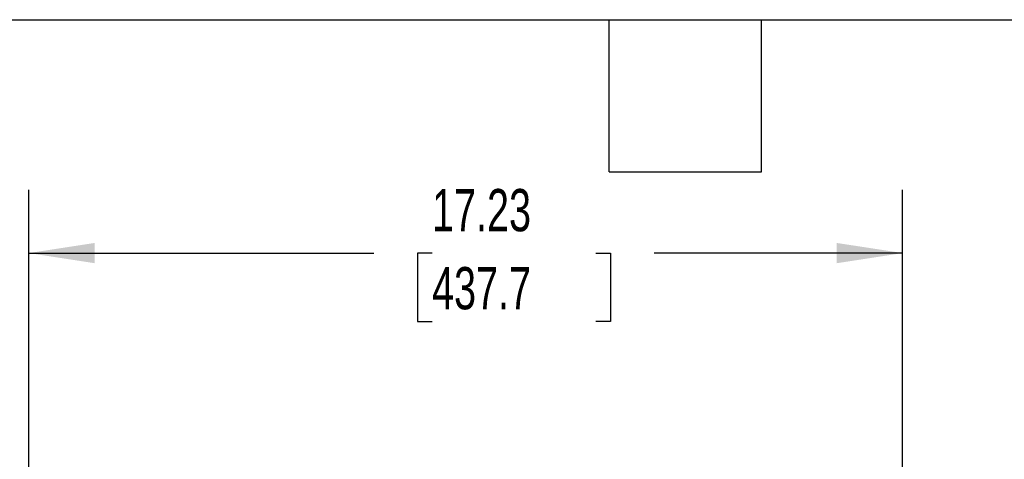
# Model space of a CAD drawing. Header units: inches. Extents: x 2 to 108, y 2 to 83.
# Tile 13 of 27: x 41.87 to 61.29, y 73.83 to 82.5. Entities that reach past the tile are written whole.
import ezdxf

# ---------------------------------------------------------------- set-up
doc = ezdxf.new("R2010")
doc.units = ezdxf.units.IN
doc.header["$LTSCALE"] = 10
doc.header["$MEASUREMENT"] = 0
doc.layers.add('DIMENSIONS', color=140, linetype='Continuous', lineweight=25)
doc.layers.add('TEXT', color=140, linetype='Continuous', lineweight=25)
doc.styles.add('SLDTEXTSTYLE0', font='TXT', dxfattribs={"width": 0.7})
doc.dimstyles.new('SLDDIMSTYLE1', dxfattribs={"dimtxt": 0.849609, "dimasz": 1.3, "dimexe": 0, "dimexo": 0.0625, "dimgap": 0.212402, "dimtad": 0, "dimtih": 1, "dimtoh": 1, "dimrnd": 1e-09, "dimzin": 12, "dimdsep": 46, "dimtxsty": 'SLDTEXTSTYLE0', "dimsah": 1, "dimcen": 0.09, "dimadec": 0, "dimazin": 3, "dimtfac": 1, "dimtofl": 0, "dimtmove": 0, "dimatfit": 3, "dimfxl": 0, "dimfrac": 2, "dimtolj": 1, "dimtzin": 12, "dimarcsym": 0})

# ---------------------------------------------------------------- blocks, each defined once
blk = doc.blocks.new('_D_5')
at = {"layer": 'DIMENSIONS'}
for p, q in [((42.053, 48.193), (42.053, 79.145)), ((59.285, 70.886), (59.285, 79.145)), ((42.053, 77.895), (48.854, 77.895)), ((50.005, 77.895), (49.72, 77.895)), ((49.72, 77.895), (49.72, 76.544)), ((53.237, 77.895), (53.522, 77.895)), ((53.522, 77.895), (53.522, 76.544)), ((59.285, 77.895), (54.388, 77.895)), ((49.72, 76.544), (50.005, 76.544)), ((53.522, 76.544), (53.237, 76.544))]:
    blk.add_line(p, q, dxfattribs=at)
for points in [[(42.053, 77.895), (43.353, 77.695), (43.353, 78.095)], [(59.285, 77.895), (57.985, 78.095), (57.985, 77.695)]]:
    blk.add_solid(points, dxfattribs=at)
at = {"layer": 'DIMENSIONS', "char_height": 0.8333, "attachment_point": 1, "style": 'SLDTEXTSTYLE0'}
for s, insert in [('17.23', (50.005, 79.159)), ('437.7', (50.005, 77.619))]:
    blk.add_mtext(s, dxfattribs=dict(at, insert=insert))

msp = doc.modelspace()

# ---------------------------------------------------------------- linework, layer by layer
at = {"layer": 'TEXT'}
for p, q in [((2.5, 82.5), (107.5, 82.5)), ((53.5, 79.5), (53.5, 82.5)), ((56.5, 79.5), (56.5, 82.5)), ((53.5, 79.5), (56.5, 79.5))]:
    msp.add_line(p, q, dxfattribs=at)

# ---------------------------------------------------------------- dimensions: what is measured, and where the dimension line sits
at = {"layer": 'DIMENSIONS'}
dim = msp.add_linear_dim(base=(42.053, 77.895), p1=(59.285, 70.386), p2=(42.053, 47.693), dimstyle='SLDDIMSTYLE1', dxfattribs=at)
dim.commit()
dim.dimension.update_dxf_attribs({"geometry": '_D_5', "text_midpoint": (51.621, 77.895), "dimtype": 160})

doc.saveas('drawing.dxf')
